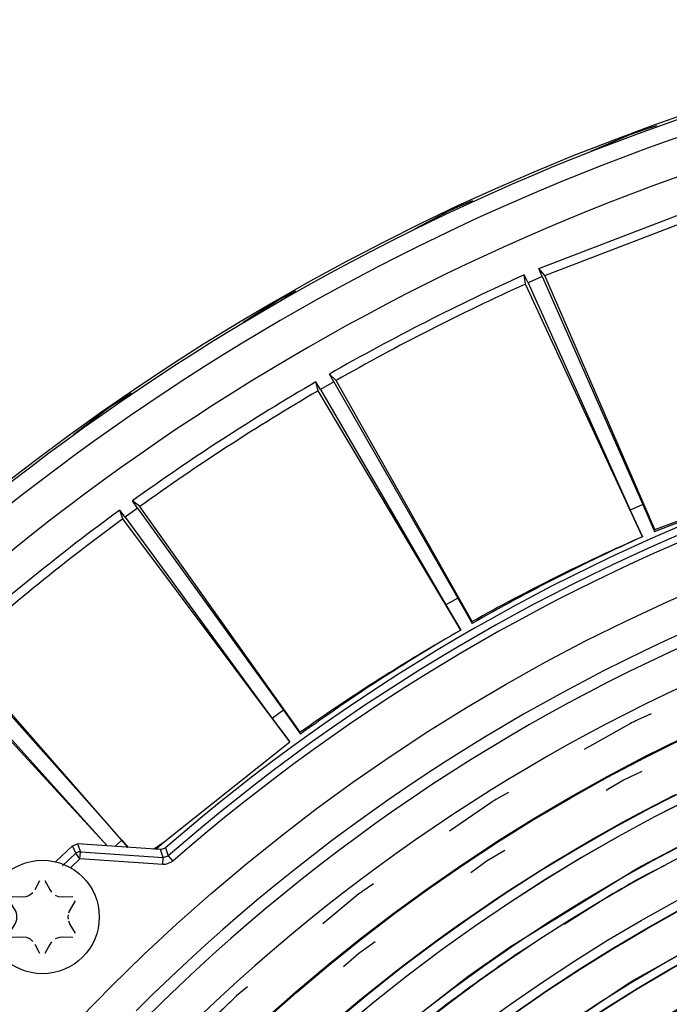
# Model space of a CAD drawing. Header units: millimetres. Extents: x -1049 to -568, y -149 to 570.
# Tile 30 of 44: x -888 to -842, y 158 to 228. Entities that reach past the tile are written whole.
import ezdxf

# ---------------------------------------------------------------- set-up
doc = ezdxf.new("R2010")
doc.units = ezdxf.units.MM

# ---------------------------------------------------------------- blocks, each defined once
blk = doc.blocks.new('Rueckteil__1', base_point=(-945.243, -137.841))
at = {"color": 7, "linetype": 'Continuous'}
for p, q in [((-844.639, 219.668), (-843.565, 220.064)), ((-843.565, 220.064), (-842.78, 220.316)), ((-843.565, 220.064), (-843.205, 220.177)), ((-843.205, 220.177), (-842.78, 220.316)), ((-847.42, 218.505), (-844.639, 219.668)), ((-847.42, 218.505), (-844.639, 219.668)), ((-856.777, 214.591), (-855.715, 215.035)), ((-856.411, 214.742), (-855.715, 215.035)), ((-859.816, 213.03), (-857.295, 214.348)), ((-857.659, 214.156), (-857.295, 214.348)), ((-857.295, 214.348), (-856.777, 214.591)), ((-856.777, 214.591), (-856.411, 214.742)), ((-859.816, 213.03), (-857.659, 214.156)), ((-869.461, 207.988), (-868.179, 208.658)), ((-869.461, 207.988), (-868.179, 208.658)), ((-871.878, 206.454), (-869.461, 207.988)), ((-871.878, 206.454), (-869.808, 207.766)), ((-869.808, 207.766), (-869.461, 207.988)), ((-881.052, 200.632), (-879.756, 201.455)), ((-881.052, 200.632), (-879.756, 201.455)), ((-881.521, 200.305), (-881.052, 200.632)), ((-883.834, 198.543), (-881.521, 200.305)), ((-883.834, 198.543), (-881.835, 200.064)), ((-881.835, 200.064), (-881.521, 200.305))]:
    blk.add_line(p, q, dxfattribs=at)
for centre, start, end in [((-787.5, 66.031), 110.00052, 110.40052), ((-787.5, 66.032), 115.00053, 115.20052), ((-787.5, 66.032), 124.80089, 125.00089)]:
    blk.add_arc(centre, 163.918, start, end, dxfattribs=at)
blk = doc.blocks.new('Rueckteil-kpl___2', base_point=(-945.243, -137.841))
blk.add_blockref('Rueckteil__1', (-945.243, -137.841))
blk = doc.blocks.new('Blechschraube_ISO14585-ST4_2x16_4__5', base_point=(-890.015, 160.551))
at = {"color": 7, "linetype": 'Continuous'}
for p, q in [((-886.528, 166.491), (-886.191, 167.117)), ((-885.838, 167.117), (-885.501, 166.491)), ((-885.501, 166.491), (-885.376, 166.311)), ((-888.149, 165.987), (-887.409, 165.965)), ((-887.409, 165.965), (-887.165, 165.996)), ((-887.165, 165.996), (-886.978, 166.063)), ((-886.978, 166.063), (-886.691, 166.269)), ((-885.121, 166.1), (-884.902, 166.006)), ((-884.902, 166.006), (-884.62, 165.965)), ((-884.62, 165.965), (-883.88, 165.987)), ((-887.893, 164.967), (-888.325, 165.682)), ((-883.704, 165.682), (-884.136, 164.967)), ((-887.841, 164.825), (-887.893, 164.967)), ((-887.813, 164.694), (-887.841, 164.825)), ((-887.841, 164.277), (-887.813, 164.409)), ((-887.813, 164.409), (-887.813, 164.694)), ((-884.216, 164.694), (-884.227, 164.552)), ((-884.227, 164.552), (-884.216, 164.409)), ((-884.136, 164.967), (-884.188, 164.826)), ((-888.325, 163.42), (-887.951, 164.026)), ((-887.951, 164.026), (-887.841, 164.277)), ((-884.188, 164.278), (-884.078, 164.026)), ((-884.078, 164.026), (-883.704, 163.42)), ((-887.409, 163.137), (-888.149, 163.116)), ((-887.127, 163.096), (-887.409, 163.137)), ((-886.868, 162.978), (-887.127, 163.096)), ((-884.821, 163.116), (-885.12, 163.003)), ((-884.621, 163.137), (-884.821, 163.116)), ((-883.88, 163.116), (-884.621, 163.137)), ((-886.69, 162.832), (-886.868, 162.978)), ((-886.191, 161.985), (-886.528, 162.611)), ((-885.501, 162.611), (-885.838, 161.985)), ((-885.376, 162.791), (-885.501, 162.611))]:
    blk.add_line(p, q, dxfattribs=at)
blk.add_circle((-886.015, 164.551), 4, dxfattribs=at)
blk = doc.blocks.new('Stufenlinse__6', base_point=(-924.479, -70.984))
at = {"color": 1, "linetype": 'Continuous'}
for p, q in [((-843.165, 178.869), (-844.118, 178.439)), ((-844.63, 178.18), (-847.874, 176.346)), ((-843.816, 174.81), (-845.105, 174.196)), ((-845.105, 174.196), (-846.333, 173.469)), ((-853.215, 173.327), (-854.107, 172.822)), ((-843.011, 172.378), (-841.468, 173.17)), ((-854.454, 172.605), (-857.359, 170.597)), ((-844.073, 171.817), (-843.011, 172.378)), ((-845.129, 171.245), (-844.073, 171.817)), ((-847.224, 170.07), (-846.179, 170.663)), ((-846.179, 170.663), (-845.129, 171.245)), ((-848.651, 169.238), (-847.224, 170.07)), ((-843.817, 168.154), (-840.435, 169.948)), ((-883.662, 169.055), (-883.91, 169.569)), ((-883.541, 169.7), (-883.342, 169.141)), ((-877.518, 168.742), (-877.706, 169.3)), ((-877.349, 169.42), (-877.161, 168.862)), ((-884.609, 168.165), (-883.662, 169.055)), ((-883.376, 168.65), (-884.048, 168.017)), ((-883.376, 168.65), (-883.662, 169.055)), ((-883.376, 168.65), (-883.342, 169.141)), ((-877.552, 168.251), (-883.376, 168.65)), ((-883.342, 169.141), (-877.518, 168.742)), ((-877.552, 168.251), (-877.518, 168.742)), ((-877.518, 168.742), (-877.161, 168.862)), ((-877.161, 168.862), (-876.837, 168.491)), ((-853.476, 169.235), (-854.704, 168.508)), ((-850.229, 168.286), (-848.651, 169.238)), ((-877.359, 168.256), (-877.552, 168.251)), ((-876.995, 168.379), (-877.359, 168.256)), ((-876.837, 168.491), (-876.995, 168.379)), ((-854.704, 168.508), (-855.86, 167.672)), ((-853.134, 162.43), (-844.239, 167.92)), ((-851.198, 167.686), (-850.229, 168.286)), ((-844.239, 167.92), (-843.817, 168.154)), ((-842.257, 168.161), (-843.48, 167.541)), ((-852.162, 167.075), (-851.198, 167.686)), ((-862.717, 166.892), (-863.543, 166.321)), ((-853.119, 166.456), (-852.162, 167.075)), ((-863.739, 166.173), (-866.273, 164.059)), ((-855.235, 165.041), (-854.071, 165.828)), ((-854.071, 165.828), (-853.119, 166.456)), ((-845.844, 166.201), (-849.302, 164.02)), ((-856.801, 163.951), (-855.235, 165.041)), ((-857.784, 163.248), (-856.801, 163.951)), ((-844.367, 160.12), (-837.401, 163.993)), ((-859.417, 162.045), (-857.784, 163.248)), ((-862.589, 162.807), (-863.745, 161.97)), ((-853.4, 162.248), (-853.134, 162.43)), ((-851.581, 162.583), (-852.74, 161.851)), ((-863.745, 161.97), (-864.821, 161.032)), ((-860.278, 161.395), (-859.417, 162.045)), ((-856.042, 160.384), (-853.4, 162.248)), ((-861.133, 160.736), (-860.278, 161.395)), ((-861.998, 155.755), (-856.042, 160.384)), ((-861.965, 160.083), (-861.133, 160.736)), ((-871.593, 159.62), (-872.349, 158.989)), ((-863.554, 158.802), (-861.965, 160.083)), ((-852.114, 154.978), (-844.711, 159.911)), ((-844.711, 159.911), (-844.367, 160.12)), ((-872.349, 158.989), (-876.47, 155.006)), ((-865.122, 157.495), (-863.554, 158.802))]:
    blk.add_line(p, q, dxfattribs=at)
at = {"color": 7, "linetype": 'Continuous'}
for p, q in [((-883.91, 169.569), (-885.108, 168.438)), ((-883.91, 169.569), (-883.541, 169.7)), ((-877.706, 169.3), (-883.541, 169.7)), ((-877.706, 169.3), (-877.349, 169.42))]:
    blk.add_line(p, q, dxfattribs=at)
blk.add_circle((-787.479, 66.016), 132.472, dxfattribs=at)
at = {"color": 1, "linetype": 'Continuous'}
for radius in [123.328, 123.263, 116.581, 113.304, 113.304, 112.633, 112.601, 109.899, 109.321, 109.289, 106.622, 106.559, 105.976, 102.664, 96.599, 96.537, 93.259, 93.197]:
    blk.add_circle((-787.479, 66.016), radius, dxfattribs=at)
at = {"color": 7, "linetype": 'Continuous'}
blk.add_arc((-787.479, 66.016), 137, 49.00569, 130.99431, dxfattribs=at)
at = {"color": 1, "linetype": 'Continuous'}
for centre, radius, start, end in [((-787.479, 66.016), 136.456, 48.91164, 131.08836), ((-787.479, 66.016), 135.963, 48.91164, 131.08836), ((-787.479, 66.016), 130.01, 315, 135), ((-787.479, 66.016), 130.01, 315, 135), ((-787.479, 66.016), 129.164, 45, 225), ((-787.479, 66.016), 129.164, 45, 225), ((-787.479, 66.016), 126.604, 315, 135), ((-787.479, 66.016), 126.604, 315, 135), ((-787.456, 65.993), 119.955, 315, 135), ((-787.456, 66.016), 119.243, 45.00776, 135.00776), ((-787.479, 66.016), 119.227, 315, 135), ((-787.479, 66.016), 115.914, 253.20895, 128.28358), ((-787.479, 66.016), 125.884, 116.7392, 117.00007), ((-787.479, 66.016), 125.884, 121.95681, 122.14314), ((-787.457, 66.016), 105.992, 45.00853, 135.00853), ((-787.479, 66.016), 103.218, 315, 135), ((-787.479, 66.016), 102.695, 45, 135), ((-787.479, 66.016), 115.946, 118.88069, 120.22397), ((-787.477, 66.017), 125.884, 127.17491, 127.28671), ((-787.479, 66.016), 99.877, 315, 135), ((-787.479, 66.016), 115.946, 124.25376, 130.97018), ((-786.962, 66.513), 125.868, 132.71772, 135.32645), ((-787.479, 66.016), 92.757, 227.90323, 152.70492)]:
    blk.add_arc(centre, radius, start, end, dxfattribs=at)
blk.add_spline([(-883.342, 169.141), (-883.41, 169.138), (-883.477, 169.135), (-883.57, 169.095), (-883.662, 169.055)], degree=3, dxfattribs=at)
blk = doc.blocks.new('Kalibbriereinheit__7', base_point=(-924.479, -70.984))
blk.add_blockref('Stufenlinse__6', (-924.479, -70.984))
blk = doc.blocks.new('Elektronikeinheit_kpl___8', base_point=(-924.479, -70.984))
blk.add_blockref('Kalibbriereinheit__7', (-924.479, -70.984))
blk = doc.blocks.new('Frontteil__14', base_point=(-954.097, -137.985))
at = {"color": 1, "linetype": 'Continuous'}
for radius, end in [(163.8, 170.52632), (162.615, 170.52631)]:
    blk.add_arc((-787.479, 66.016), radius, 99.47368, end, dxfattribs=at)
at = {"color": 7, "linetype": 'Continuous'}
blk.add_arc((-787.479, 66.016), 163.987, 99.47369, 165.02592, dxfattribs=at)
blk = doc.blocks.new('Linsengehaeuse__21', base_point=(-945.598, -92.103))
at = {"color": 7, "linetype": 'Continuous'}
for p, q in [((-851.085, 210.241), (-836.716, 215.757)), ((-850.663, 209.74), (-836.695, 215.102)), ((-850.663, 209.74), (-851.085, 210.241)), ((-850.836, 209.664), (-851.085, 210.241)), ((-852.009, 209.141), (-852.099, 209.79)), ((-851.837, 209.219), (-852.099, 209.79)), ((-850.836, 209.664), (-851.837, 209.219)), ((-850.836, 209.664), (-843.753, 193.605)), ((-842.917, 191.845), (-850.663, 209.74)), ((-843.784, 191.335), (-852.009, 209.141)), ((-851.837, 209.219), (-844.642, 193.209)), ((-865.504, 202.255), (-865.813, 202.802)), ((-865.34, 202.349), (-865.813, 202.802)), ((-866.453, 201.707), (-866.773, 202.248)), ((-866.616, 201.612), (-866.773, 202.248)), ((-865.504, 202.255), (-866.453, 201.707)), ((-865.504, 202.255), (-856.781, 187.023)), ((-855.766, 185.361), (-865.34, 202.349)), ((-856.575, 184.763), (-866.616, 201.612)), ((-866.453, 201.707), (-857.624, 186.537)), ((-842.934, 191.713), (-830.376, 196.534)), ((-842.917, 191.845), (-830.376, 196.534)), ((-879.165, 193.463), (-879.682, 193.865)), ((-879.318, 193.353), (-879.682, 193.865)), ((-843.753, 193.605), (-844.642, 193.209)), ((-843.753, 193.605), (-842.934, 191.713)), ((-880.204, 192.709), (-880.579, 193.213)), ((-880.356, 192.597), (-880.579, 193.213)), ((-879.318, 193.353), (-880.204, 192.709)), ((-879.318, 193.353), (-869.05, 179.117)), ((-867.866, 177.569), (-879.165, 193.463)), ((-844.642, 193.209), (-843.784, 191.335)), ((-868.609, 176.89), (-880.356, 192.597)), ((-880.204, 192.709), (-869.838, 178.544)), ((-842.934, 191.713), (-842.917, 191.845)), ((-856.781, 187.023), (-857.624, 186.537)), ((-856.781, 187.023), (-855.769, 185.228)), ((-857.624, 186.537), (-856.575, 184.763)), ((-855.769, 185.228), (-855.766, 185.361)), ((-879.971, 169.456), (-891.984, 183.181)), ((-892.125, 183.056), (-880.425, 169.97)), ((-881.461, 169.558), (-893.079, 182.195)), ((-892.939, 182.322), (-881.461, 169.558)), ((-869.05, 179.117), (-869.838, 178.544)), ((-869.05, 179.117), (-867.856, 177.437)), ((-869.838, 178.544), (-868.609, 176.89)), ((-877.448, 169.846), (-868.609, 176.89)), ((-877.448, 169.846), (-868.609, 176.89)), ((-867.856, 177.437), (-867.866, 177.569)), ((-880.425, 169.97), (-880.925, 169.521)), ((-880.425, 169.97), (-879.971, 169.456)), ((-878.201, 169.334), (-877.448, 169.846)), ((-878.042, 169.323), (-877.448, 169.846))]:
    blk.add_line(p, q, dxfattribs=at)
for centre, radius, start, end in [((-787.479, 66.016), 160, 98.79581, 171.20419), ((-787.479, 66.016), 157.628, 114.20157, 119.79843), ((-787.479, 66.016), 157, 114.26879, 119.73121), ((-787.479, 66.016), 157.628, 120.20157, 125.79843), ((-787.479, 66.016), 157, 120.26879, 125.73121), ((-787.479, 66.016), 157.628, 126.20157, 131.79843), ((-787.479, 66.016), 157, 126.26879, 131.73121), ((-787.479, 66.016), 137.387, 114.1941, 119.8059), ((-788.519, 65.492), 137.443, 113.70906, 119.29236), ((-788.459, 65.386), 137.443, 119.70906, 125.29236), ((-787.479, 66.016), 137.387, 120.1941, 125.8059)]:
    blk.add_arc(centre, radius, start, end, dxfattribs=at)
blk = doc.blocks.new('Linsengehaeuse_kpl_-Mot-L4_0006142__50', base_point=(-966.579, -120.076))
blk.add_blockref('Linsengehaeuse__21', (-945.598, -92.103))
blk = doc.blocks.new('Linsengehaeuse__51', base_point=(-945.598, -92.103))
at = {"color": 7, "linetype": 'Continuous'}
for p, q in [((-851.085, 210.241), (-836.716, 215.757)), ((-850.663, 209.74), (-836.695, 215.102)), ((-850.663, 209.74), (-851.085, 210.241)), ((-850.836, 209.664), (-851.085, 210.241)), ((-852.009, 209.141), (-852.099, 209.79)), ((-851.837, 209.219), (-852.099, 209.79)), ((-850.836, 209.664), (-851.837, 209.219)), ((-850.836, 209.664), (-843.753, 193.605)), ((-842.917, 191.845), (-850.663, 209.74)), ((-843.784, 191.335), (-852.009, 209.141)), ((-851.837, 209.219), (-844.642, 193.209)), ((-865.504, 202.255), (-865.813, 202.802)), ((-865.34, 202.349), (-865.813, 202.802)), ((-866.453, 201.707), (-866.773, 202.248)), ((-866.616, 201.612), (-866.773, 202.248)), ((-865.504, 202.255), (-866.453, 201.707)), ((-865.504, 202.255), (-856.781, 187.023)), ((-855.766, 185.361), (-865.34, 202.349)), ((-856.575, 184.763), (-866.616, 201.612)), ((-866.453, 201.707), (-857.624, 186.537)), ((-842.934, 191.713), (-830.376, 196.534)), ((-842.917, 191.845), (-830.376, 196.534)), ((-879.165, 193.463), (-879.682, 193.865)), ((-879.318, 193.353), (-879.682, 193.865)), ((-843.753, 193.605), (-844.642, 193.209)), ((-843.753, 193.605), (-842.934, 191.713)), ((-880.204, 192.709), (-880.579, 193.213)), ((-880.356, 192.597), (-880.579, 193.213)), ((-879.318, 193.353), (-880.204, 192.709)), ((-879.318, 193.353), (-869.05, 179.117)), ((-867.866, 177.569), (-879.165, 193.463)), ((-844.642, 193.209), (-843.784, 191.335)), ((-868.609, 176.89), (-880.356, 192.597)), ((-880.204, 192.709), (-869.838, 178.544)), ((-842.934, 191.713), (-842.917, 191.845)), ((-856.781, 187.023), (-857.624, 186.537)), ((-856.781, 187.023), (-855.769, 185.228)), ((-857.624, 186.537), (-856.575, 184.763)), ((-855.769, 185.228), (-855.766, 185.361)), ((-879.971, 169.456), (-891.984, 183.181)), ((-892.125, 183.056), (-880.425, 169.97)), ((-881.461, 169.558), (-893.079, 182.195)), ((-892.939, 182.322), (-881.461, 169.558)), ((-869.05, 179.117), (-869.838, 178.544)), ((-869.05, 179.117), (-867.856, 177.437)), ((-869.838, 178.544), (-868.609, 176.89)), ((-877.448, 169.846), (-868.609, 176.89)), ((-877.448, 169.846), (-868.609, 176.89)), ((-867.856, 177.437), (-867.866, 177.569)), ((-880.425, 169.97), (-880.925, 169.521)), ((-880.425, 169.97), (-879.971, 169.456)), ((-878.201, 169.334), (-877.448, 169.846)), ((-878.042, 169.323), (-877.448, 169.846))]:
    blk.add_line(p, q, dxfattribs=at)
for centre, radius, start, end in [((-787.479, 66.016), 160, 98.79581, 171.20419), ((-787.479, 66.016), 157.628, 114.20157, 119.79843), ((-787.479, 66.016), 157, 114.26879, 119.73121), ((-787.479, 66.016), 157.628, 120.20157, 125.79843), ((-787.479, 66.016), 157, 120.26879, 125.73121), ((-787.479, 66.016), 157.628, 126.20157, 131.79843), ((-787.479, 66.016), 157, 126.26879, 131.73121), ((-787.479, 66.016), 137.387, 114.1941, 119.8059), ((-788.519, 65.492), 137.443, 113.70906, 119.29236), ((-788.459, 65.386), 137.443, 119.70906, 125.29236), ((-787.479, 66.016), 137.387, 120.1941, 125.8059)]:
    blk.add_arc(centre, radius, start, end, dxfattribs=at)
blk = doc.blocks.new('Linsengehaeuse_kpl___80', base_point=(-966.579, -120.076))
blk.add_blockref('Linsengehaeuse__51', (-945.598, -92.103))
blk = doc.blocks.new('Gehaeuse_kpl__81', base_point=(-966.579, -137.985))
for name, p in [('Linsengehaeuse_kpl_-Mot-L4_0006142__50', (-966.579, -120.076)), ('Linsengehaeuse_kpl___80', (-966.579, -120.076)), ('Frontteil__14', (-954.097, -137.985))]:
    blk.add_blockref(name, p)
blk = doc.blocks.new('L10-für-dxf-Internet__113', base_point=(-1048.979, -148.984))
for name, p in [('Gehaeuse_kpl__81', (-966.579, -137.985)), ('Rueckteil-kpl___2', (-945.243, -137.841)), ('Elektronikeinheit_kpl___8', (-924.479, -70.984)), ('Blechschraube_ISO14585-ST4_2x16_4__5', (-890.015, 160.551))]:
    blk.add_blockref(name, p)
blk = doc.blocks.new('VordansA', base_point=(-612, 192))
blk.add_blockref('L10-für-dxf-Internet__113', (-1048.979, -148.984))

msp = doc.modelspace()

# ---------------------------------------------------------------- block references
msp.add_blockref('VordansA', (-612, 192))

doc.saveas('drawing.dxf')
